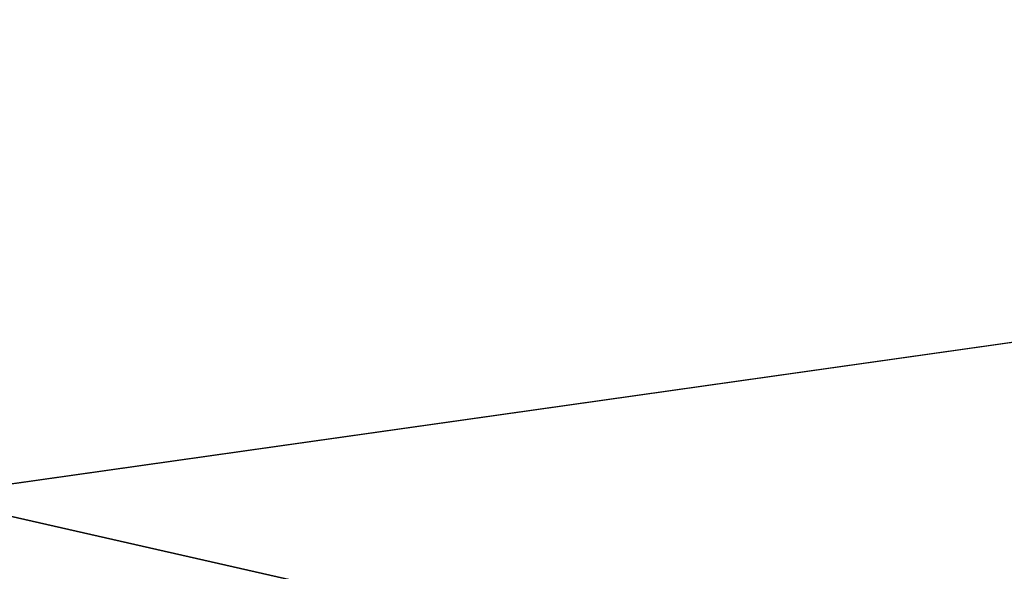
# Model space of a CAD drawing. Header units: millimetres. Extents: x -142 to 142, y -122 to 69.
# Tile 91 of 137: x 10 to 21, y 28 to 34. Entities that reach past the tile are written whole.
import ezdxf

# ---------------------------------------------------------------- set-up
doc = ezdxf.new("R2010")
doc.units = ezdxf.units.MM
doc.header["$LTSCALE"] = 65.185185
for name, color, linetype in [('1', 7, 'CONTINUOUS'), ('14', 7, 'CONTINUOUS'), ('15', 7, 'CONTINUOUS'), ('3', 7, 'CONTINUOUS')]:
    doc.layers.add(name, color=color, linetype=linetype)

msp = doc.modelspace()

# ---------------------------------------------------------------- linework, layer by layer
at = {"layer": '1', "linetype": 'CONTINUOUS'}
for points in [[(134.585, 47.916, 129.548), (-76.385, 47.916, 129.548), (134.585, 0, 134.584), (134.585, 47.916, 129.548)], [(-76.385, 47.916, 129.548), (-76.385, 19, 132.587), (134.585, 0, 134.584), (-76.385, 47.916, 129.548)]]:
    msp.add_3dface(points, dxfattribs=at)
at = {"layer": '14', "linetype": 'CONTINUOUS'}
for points in [[(134.585, 27, 23), (-132.385, 27, 23), (134.585, 64.582, 23), (134.585, 27, 23)], [(-132.385, 27, 23), (-132.385, 64.582, 23), (134.585, 64.582, 23), (-132.385, 27, 23)]]:
    msp.add_3dface(points, dxfattribs=at)
at = {"layer": '15', "linetype": 'CONTINUOUS'}
for points in [[(-132.385, 62.011, 25.2), (-77.5, 24.8, 25.2), (77.5, 23.9, 25.2), (-132.385, 62.011, 25.2)], [(132.385, 24.8, 25.2), (132.385, 62.011, 25.2), (-132.385, 62.011, 25.2), (132.385, 24.8, 25.2)], [(77.5, 24.8, 25.2), (-132.385, 62.011, 25.2), (77.5, 23.9, 25.2), (77.5, 24.8, 25.2)], [(77.5, 24.8, 25.2), (132.385, 24.8, 25.2), (-132.385, 62.011, 25.2), (77.5, 24.8, 25.2)]]:
    msp.add_3dface(points, dxfattribs=at)
at = {"layer": '3', "linetype": 'CONTINUOUS'}
for points in [[(132.385, -0.173, 132.39), (-132.385, -0.173, 132.39), (132.385, 46.004, 127.537), (132.385, -0.173, 132.39)], [(132.385, 46.004, 127.537), (-132.385, -0.173, 132.39), (-74.185, 16.8, 130.606), (132.385, 46.004, 127.537)], [(-74.185, 46.004, 127.537), (132.385, 46.004, 127.537), (-74.185, 16.8, 130.606), (-74.185, 46.004, 127.537)]]:
    msp.add_3dface(points, dxfattribs=at)

doc.saveas('drawing.dxf')
